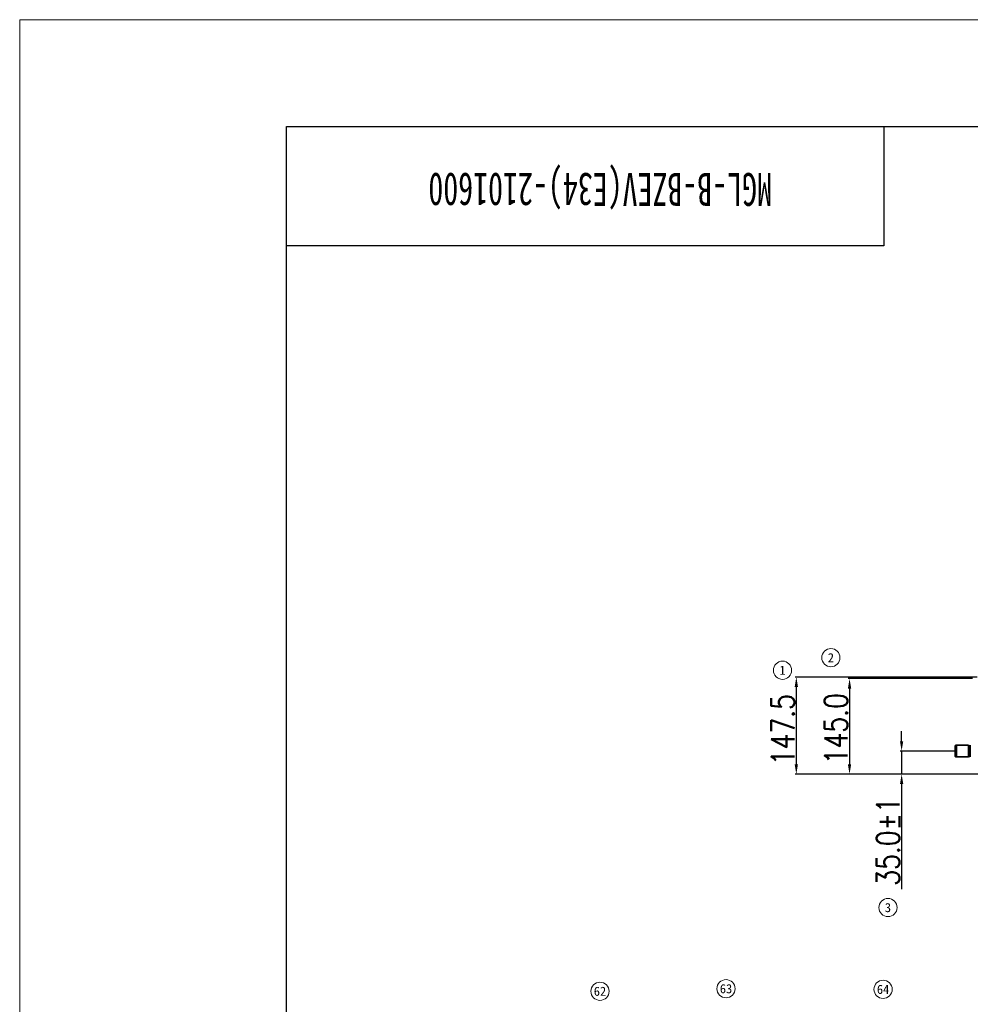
# Model space of a CAD drawing. Header units: millimetres. Extents: x 16386 to 23226, y -7201 to -2390.
# Tile 6 of 94: x 16386 to 17829, y -3885 to -2390. Entities that reach past the tile are written whole.
import ezdxf
from ezdxf.enums import TextEntityAlignment as Align

# ---------------------------------------------------------------- set-up
doc = ezdxf.new("R2010")
doc.units = ezdxf.units.MM
doc.header["$PDMODE"] = 3
doc.header["$PDSIZE"] = 8
doc.layers.get('Defpoints').update_dxf_attribs({"linetype": 'CONTINUOUS'})
doc.layers.add('7标注层', color=4, linetype='CONTINUOUS')
doc.layers.add('图框', color=7, linetype='CONTINUOUS')
for name, color, linetype, lineweight in [('单行文本', 7, 'CONTINUOUS', 5), ('细实线', 3, 'CONTINUOUS', 13), ('轮廓实线层', 7, 'CONTINUOUS', 35)]:
    doc.layers.add(name, color=color, linetype=linetype, lineweight=lineweight)
doc.styles.add('TH_GBDIM', font='romans.shx', dxfattribs={"width": 0.8, "bigfont": 'gbcbig.shx'})
doc.styles.add('文字', font='simhei.ttf')
doc.styles.add('标准', font='仿宋GB2312_0.shx', dxfattribs={"width": 0.667})
doc.dimstyles.new('TH_GBDIM', dxfattribs={"dimtxt": 35, "dimasz": 15, "dimexe": 2, "dimexo": 0, "dimgap": 3, "dimtad": 1, "dimdec": 1, "dimzin": 0, "dimdsep": 46, "dimtxsty": 'TH_GBDIM', "dimcen": 2.5, "dimclrd": 130, "dimclre": 130, "dimclrt": 3, "dimadec": 1, "dimazin": 0, "dimtfac": 0.714286, "dimtdec": 1, "dimtmove": 0, "dimatfit": 3, "dimfxl": 1, "dimtzin": 0, "dimlwd": -1, "dimlwe": -1, "dimarcsym": 0})

# ---------------------------------------------------------------- blocks, each defined once
blk = doc.blocks.new('*D380')
at = {"layer": '7标注层', "color": 130, "ltscale": 5, "transparency": 16777216}
for p, q in [((17725.1, -3485.5), (17725.1, -3470.5)), ((17809.6, -3500.5), (17723.1, -3500.5)), ((17725.1, -3500.5), (17725.1, -3535.5)), ((17831, -3535.5), (17723.1, -3535.5)), ((17725.1, -3550.5), (17725.1, -3710.1))]:
    blk.add_line(p, q, dxfattribs=at)
for points in [[(17722.6, -3485.5), (17727.6, -3485.5), (17725.1, -3500.5)], [(17722.6, -3550.5), (17727.6, -3550.5), (17725.1, -3535.5)]]:
    blk.add_solid(points, dxfattribs=at)
at = {"layer": 'Defpoints', "color": 0, "ltscale": 5, "transparency": 16777216}
for p in [(17809.6, -3500.5), (17725.1, -3535.5), (17831, -3535.5)]:
    blk.add_point(p, dxfattribs=at)
at = {"layer": '7标注层', "color": 3, "ltscale": 5, "transparency": 16777216, "insert": (17704.6, -3637.8), "char_height": 35, "attachment_point": 5, "rotation": 90, "style": 'TH_GBDIM'}
blk.add_mtext('35.0±1', dxfattribs=at)
blk = doc.blocks.new('*D381')
at = {"layer": '7标注层', "color": 130, "ltscale": 5, "transparency": 16777216}
for p, q in [((17839.8, -3388), (17563.2, -3388)), ((17565.2, -3403), (17565.2, -3520.5)), ((17850.3, -3535.5), (17563.2, -3535.5))]:
    blk.add_line(p, q, dxfattribs=at)
for points in [[(17562.7, -3403), (17567.7, -3403), (17565.2, -3388)], [(17562.7, -3520.5), (17567.7, -3520.5), (17565.2, -3535.5)]]:
    blk.add_solid(points, dxfattribs=at)
at = {"layer": 'Defpoints', "color": 0, "ltscale": 5, "transparency": 16777216}
for p in [(17839.8, -3388), (17565.2, -3535.5), (17850.3, -3535.5)]:
    blk.add_point(p, dxfattribs=at)
at = {"layer": '7标注层', "color": 3, "ltscale": 5, "transparency": 16777216, "insert": (17544.7, -3468), "char_height": 35, "attachment_point": 5, "rotation": 90, "style": 'TH_GBDIM'}
blk.add_mtext('147.5', dxfattribs=at)
blk = doc.blocks.new('*D382')
at = {"layer": '7标注层', "color": 130, "ltscale": 5, "transparency": 16777216}
for p, q in [((17832.8, -3390.5), (17644, -3390.5)), ((17646, -3405.5), (17646, -3520.5)), ((17831, -3535.5), (17644, -3535.5))]:
    blk.add_line(p, q, dxfattribs=at)
for points in [[(17643.5, -3405.5), (17648.5, -3405.5), (17646, -3390.5)], [(17643.5, -3520.5), (17648.5, -3520.5), (17646, -3535.5)]]:
    blk.add_solid(points, dxfattribs=at)
at = {"layer": 'Defpoints', "color": 0, "ltscale": 5, "transparency": 16777216}
for p in [(17832.8, -3390.5), (17646, -3535.5), (17831, -3535.5)]:
    blk.add_point(p, dxfattribs=at)
at = {"layer": '7标注层', "color": 3, "ltscale": 5, "transparency": 16777216, "insert": (17625.5, -3466.5), "char_height": 35, "attachment_point": 5, "rotation": 90, "style": 'TH_GBDIM'}
blk.add_mtext('145.0', dxfattribs=at)

msp = doc.modelspace()

# ---------------------------------------------------------------- linework, layer by layer
at = {"layer": '图框', "linetype": 'Continuous', "lineweight": 18}
for p, q in [((16385.88, -7201.02), (16385.88, -2389.62)), ((16385.88, -2389.62), (23171.42, -2389.62))]:
    msp.add_line(p, q, dxfattribs=at)
at = {"layer": '图框'}
for p, q in [((16790.88, -7039.02), (16790.88, -2551.62)), ((16790.88, -2551.62), (23027.88, -2551.62))]:
    msp.add_line(p, q, dxfattribs=at)
msp.add_lwpolyline([(16790.88, -2551.62), (17698.08, -2551.62), (17698.08, -2733.06), (16790.88, -2733.06), (16790.88, -2551.62)], dxfattribs=at)
at = {"layer": '细实线', "color": 6}
for centre in [(17617.69, -3358.63), (17544.26, -3377.72), (17704.37, -3738.17), (17267.06, -3865.29), (17458.45, -3861.44), (17696.97, -3862.4)]:
    msp.add_circle(centre, 13.82, dxfattribs=at)
at = {"layer": '轮廓实线层'}
for p, q in [((17806.45, -3492.79), (17806.45, -3508.12)), ((17807.55, -3491.64), (17807.03, -3491.88)), ((17807.03, -3491.88), (17807.03, -3509.02)), ((17807.55, -3491.64), (17807.55, -3509.27)), ((17826.75, -3491.45), (17808.39, -3491.45)), ((17808.39, -3491.45), (17808.39, -3509.45)), ((17826.75, -3491.45), (17826.75, -3509.45)), ((17828.05, -3492.35), (17826.75, -3492.35)), ((17828.05, -3492.35), (17828.05, -3508.55)), ((17829.39, -3491.63), (17828.62, -3492.17)), ((17828.62, -3492.17), (17828.62, -3508.73)), ((17829.39, -3491.63), (17829.39, -3509.27)), ((17807.03, -3509.02), (17807.55, -3509.27)), ((17808.39, -3509.45), (17826.75, -3509.45)), ((17826.75, -3508.55), (17828.05, -3508.55)), ((17828.62, -3508.73), (17829.39, -3509.27))]:
    msp.add_line(p, q, dxfattribs=at)
for centre, radius, start, end in [((17807.45, -3492.79), 1, 115, 180), ((17808.39, -3493.45), 2, 90, 115), ((17828.05, -3491.35), 1, 270, 305), ((17807.45, -3508.12), 1, 180, 245), ((17808.39, -3507.45), 2, 245, 270), ((17828.05, -3509.55), 1, 55, 90)]:
    msp.add_arc(centre, radius, start, end, dxfattribs=at)

# ---------------------------------------------------------------- texts
at = {"layer": '单行文本', "color": 6, "style": '文字'}
for s, height, p in [('2', 13.82, (17617.69, -3358.63)), ('1', 13.82, (17544.26, -3377.72)), ('3', 13.82, (17704.37, -3738.17)), ('62', 13.824, (17267.06, -3865.29)), ('63', 13.824, (17458.45, -3861.44)), ('64', 13.824, (17696.97, -3862.4))]:
    msp.add_text(s, height=height, dxfattribs=at).set_placement(p, align=Align.MIDDLE_CENTER)
at = {"layer": '图框', "color": 2, "insert": (17528.23, -2672.49), "char_height": 50, "attachment_point": 1, "rotation": 180, "style": '标准'}
msp.add_mtext('{\\fSimSun|b0|i0|c134|p2;\\C256;MGL-B-BZEV(E34)-2101600 }', dxfattribs=at)

# ---------------------------------------------------------------- dimensions: what is measured, and where the dimension line sits
at = {"layer": '7标注层', "ltscale": 5}
for base, p1, p2, picture, middle in [((17565.19, -3535.45), (17839.84, -3387.95), (17850.28, -3535.45), '*D381', (17565.19, -3467.99)), ((17646.04, -3535.45), (17832.85, -3390.45), (17830.96, -3535.45), '*D382', (17646.04, -3466.54))]:
    dim = msp.add_linear_dim(base=base, p1=p1, p2=p2, angle=90, dimstyle='TH_GBDIM', dxfattribs=at)
    dim.commit()
    dim.dimension.update_dxf_attribs({"geometry": picture, "text_midpoint": middle, "dimtype": 160})
dim = msp.add_linear_dim(base=(17725.08, -3535.45), p1=(17809.61, -3500.45), p2=(17830.96, -3535.45), angle=90, text='<>±1', dimstyle='TH_GBDIM', dxfattribs=at)
dim.commit()
dim.dimension.update_dxf_attribs({"geometry": '*D380', "text_midpoint": (17704.58, -3637.79)})

doc.saveas('drawing.dxf')
